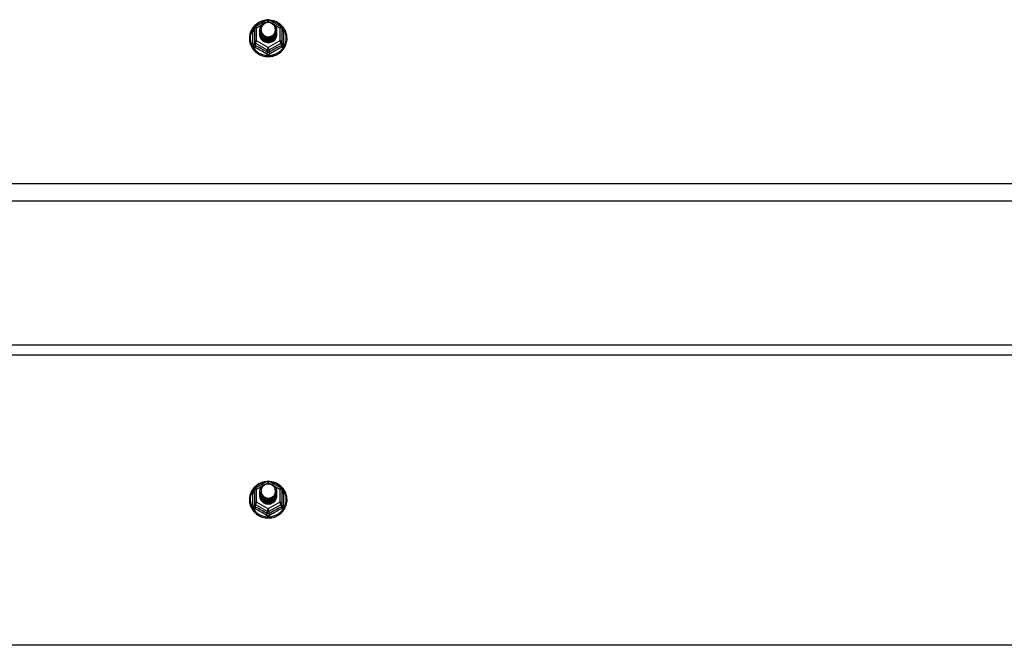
# Model space of a CAD drawing. Header units: inches. Extents: x 96 to 240, y 68 to 107.
# Tile 24 of 27: x 204 to 222, y 81 to 93. Entities that reach past the tile are written whole.
import ezdxf

# ---------------------------------------------------------------- set-up
doc = ezdxf.new("R2010")
doc.units = ezdxf.units.IN
doc.header["$MEASUREMENT"] = 0
doc.layers.add('Visible Edges(ANSI)', color=7, linetype='Continuous', lineweight=25)
doc.layers.add('Visible Tangent Edges(ANSI)', color=7, linetype='Continuous', lineweight=25)

msp = doc.modelspace()

# ---------------------------------------------------------------- linework, layer by layer
at = {"layer": 'Visible Edges(ANSI)'}
for p, q in [((208.354, 92.481), (208.354, 92.242)), ((208.374, 92.516), (208.588, 92.636)), ((208.627, 92.636), (208.841, 92.516)), ((208.862, 92.242), (208.862, 92.481)), ((208.454, 92.45), (208.454, 92.451)), ((208.454, 92.438), (208.454, 92.438)), ((208.454, 92.425), (208.454, 92.426)), ((208.454, 92.413), (208.454, 92.413)), ((208.454, 92.4), (208.454, 92.401)), ((208.454, 92.388), (208.454, 92.388)), ((208.454, 92.375), (208.454, 92.376)), ((208.761, 92.444), (208.761, 92.445)), ((208.761, 92.432), (208.761, 92.432)), ((208.761, 92.419), (208.761, 92.419)), ((208.761, 92.407), (208.761, 92.407)), ((208.761, 92.394), (208.761, 92.394)), ((208.761, 92.381), (208.761, 92.382)), ((208.354, 92.242), (208.354, 92.197)), ((208.59, 92.229), (208.588, 92.22)), ((208.862, 92.197), (208.862, 92.242)), ((238.608, 89.318), (168.974, 89.318)), ((168.974, 86.687), (238.608, 86.687)), ((208.374, 84.066), (208.588, 84.186)), ((208.627, 84.186), (208.841, 84.066)), ((208.354, 84.031), (208.354, 83.792)), ((208.454, 84), (208.454, 84.001)), ((208.862, 83.792), (208.862, 84.031)), ((208.454, 83.988), (208.454, 83.988)), ((208.454, 83.975), (208.454, 83.976)), ((208.454, 83.963), (208.454, 83.963)), ((208.454, 83.95), (208.454, 83.951)), ((208.454, 83.938), (208.454, 83.938)), ((208.454, 83.925), (208.454, 83.926)), ((208.761, 83.994), (208.761, 83.995)), ((208.761, 83.982), (208.761, 83.982)), ((208.761, 83.969), (208.761, 83.969)), ((208.761, 83.957), (208.761, 83.957)), ((208.761, 83.944), (208.761, 83.944)), ((208.761, 83.931), (208.761, 83.932)), ((208.354, 83.792), (208.354, 83.747)), ((208.59, 83.779), (208.588, 83.77)), ((208.862, 83.747), (208.862, 83.792))]:
    msp.add_line(p, q, dxfattribs=at)
at = {"layer": 'Visible Edges(ANSI)', "flags": 128}
for points in [[(208.582, 92.632), (208.557, 92.629), (208.532, 92.625), (208.508, 92.619), (208.485, 92.611), (208.462, 92.601), (208.439, 92.59), (208.418, 92.578), (208.398, 92.564), (208.378, 92.548), (208.36, 92.532), (208.344, 92.514), (208.328, 92.494), (208.314, 92.474), (208.302, 92.453), (208.291, 92.431), (208.282, 92.409), (208.274, 92.386), (208.269, 92.362), (208.265, 92.338), (208.263, 92.314), (208.263, 92.289), (208.264, 92.265), (208.268, 92.241), (208.273, 92.217), (208.28, 92.194), (208.288, 92.171), (208.299, 92.149), (208.311, 92.128), (208.324, 92.107), (208.339, 92.088), (208.356, 92.07), (208.373, 92.052), (208.392, 92.037), (208.412, 92.022), (208.433, 92.009), (208.455, 91.998), (208.478, 91.988), (208.502, 91.98), (208.526, 91.973), (208.55, 91.968), (208.575, 91.965), (208.6, 91.964), (208.625, 91.964), (208.649, 91.966), (208.674, 91.97), (208.698, 91.975), (208.722, 91.982), (208.745, 91.991), (208.768, 92.002), (208.79, 92.014), (208.81, 92.027), (208.83, 92.042), (208.849, 92.058), (208.866, 92.076), (208.882, 92.095), (208.896, 92.114), (208.909, 92.135), (208.921, 92.157), (208.93, 92.179), (208.938, 92.202), (208.945, 92.226), (208.949, 92.25), (208.952, 92.274), (208.953, 92.298)], [(208.475, 92.377), (208.459, 92.416), (208.454, 92.457), (208.462, 92.498), (208.482, 92.535), (208.512, 92.565), (208.55, 92.586), (208.592, 92.596), (208.636, 92.593), (208.677, 92.579), (208.713, 92.554), (208.74, 92.521), (208.757, 92.481), (208.761, 92.438), (208.753, 92.396), (208.733, 92.358), (208.703, 92.327), (208.666, 92.305), (208.623, 92.294), (208.579, 92.295), (208.538, 92.308), (208.502, 92.332), (208.475, 92.364), (208.459, 92.403), (208.454, 92.444)], [(208.492, 92.522), (208.491, 92.519), (208.489, 92.517), (208.488, 92.514), (208.487, 92.512), (208.486, 92.509), (208.485, 92.506), (208.484, 92.504), (208.483, 92.501), (208.482, 92.498), (208.482, 92.496), (208.481, 92.493), (208.48, 92.49), (208.48, 92.487), (208.479, 92.485), (208.479, 92.482), (208.479, 92.479), (208.478, 92.476), (208.478, 92.473), (208.478, 92.471), (208.478, 92.468), (208.478, 92.465), (208.478, 92.462), (208.478, 92.459), (208.478, 92.457)], [(208.494, 92.352), (208.516, 92.334), (208.543, 92.319), (208.571, 92.311), (208.601, 92.307), (208.631, 92.31), (208.66, 92.318), (208.686, 92.332), (208.71, 92.351), (208.728, 92.374), (208.742, 92.4), (208.75, 92.428), (208.752, 92.457), (208.747, 92.486), (208.736, 92.513), (208.72, 92.538), (208.699, 92.559), (208.674, 92.575), (208.645, 92.585), (208.616, 92.589), (208.586, 92.587), (208.557, 92.579), (208.531, 92.565), (208.509, 92.545), (208.492, 92.522)], [(208.953, 92.298), (208.951, 92.329), (208.947, 92.36), (208.939, 92.391), (208.929, 92.421), (208.916, 92.449), (208.9, 92.476), (208.881, 92.502), (208.86, 92.526), (208.837, 92.548), (208.812, 92.568), (208.786, 92.585), (208.757, 92.6), (208.728, 92.612), (208.697, 92.621), (208.666, 92.628), (208.634, 92.632)], [(208.454, 92.45), (208.454, 92.446), (208.454, 92.441), (208.455, 92.437), (208.455, 92.433), (208.456, 92.428), (208.457, 92.424), (208.458, 92.419), (208.459, 92.415), (208.46, 92.411), (208.461, 92.406), (208.463, 92.402), (208.464, 92.398), (208.466, 92.394), (208.468, 92.39), (208.47, 92.386), (208.472, 92.382), (208.474, 92.378), (208.477, 92.374), (208.479, 92.37), (208.482, 92.366), (208.485, 92.363), (208.488, 92.359), (208.491, 92.356), (208.494, 92.352)], [(208.454, 92.438), (208.455, 92.419), (208.459, 92.4), (208.466, 92.382), (208.475, 92.365), (208.486, 92.349), (208.499, 92.334), (208.514, 92.322), (208.531, 92.311), (208.549, 92.303), (208.568, 92.297), (208.588, 92.294), (208.608, 92.293), (208.628, 92.294), (208.647, 92.298), (208.666, 92.305), (208.684, 92.313), (208.701, 92.325), (208.716, 92.338), (208.729, 92.352), (208.741, 92.369), (208.75, 92.387), (208.756, 92.405), (208.76, 92.424), (208.761, 92.444)], [(208.761, 92.438), (208.761, 92.418), (208.757, 92.398), (208.751, 92.379), (208.743, 92.36), (208.732, 92.343), (208.718, 92.328), (208.703, 92.314), (208.686, 92.302), (208.668, 92.293), (208.648, 92.286), (208.628, 92.282), (208.608, 92.28), (208.587, 92.281), (208.567, 92.285), (208.547, 92.292), (208.529, 92.3), (208.512, 92.311), (208.497, 92.325), (208.484, 92.34), (208.473, 92.356), (208.464, 92.374), (208.458, 92.393), (208.455, 92.412), (208.454, 92.432)], [(208.454, 92.425), (208.455, 92.406), (208.459, 92.387), (208.466, 92.369), (208.475, 92.352), (208.486, 92.336), (208.499, 92.322), (208.514, 92.309), (208.531, 92.299), (208.549, 92.291), (208.568, 92.285), (208.588, 92.281), (208.608, 92.28), (208.628, 92.282), (208.647, 92.286), (208.666, 92.292), (208.684, 92.301), (208.701, 92.312), (208.716, 92.325), (208.729, 92.34), (208.741, 92.356), (208.75, 92.374), (208.756, 92.393), (208.76, 92.412), (208.761, 92.432)], [(208.761, 92.426), (208.761, 92.405), (208.757, 92.385), (208.751, 92.366), (208.743, 92.348), (208.732, 92.331), (208.718, 92.315), (208.703, 92.301), (208.686, 92.29), (208.668, 92.281), (208.648, 92.274), (208.628, 92.269), (208.608, 92.268), (208.587, 92.269), (208.567, 92.273), (208.547, 92.279), (208.529, 92.288), (208.512, 92.299), (208.497, 92.312), (208.484, 92.327), (208.473, 92.344), (208.464, 92.361), (208.458, 92.38), (208.455, 92.4), (208.454, 92.419)], [(208.454, 92.413), (208.455, 92.394), (208.459, 92.375), (208.466, 92.357), (208.475, 92.34), (208.486, 92.324), (208.499, 92.309), (208.514, 92.297), (208.531, 92.286), (208.549, 92.278), (208.568, 92.272), (208.588, 92.268), (208.608, 92.267), (208.628, 92.269), (208.647, 92.273), (208.666, 92.28), (208.684, 92.288), (208.701, 92.299), (208.716, 92.313), (208.729, 92.327), (208.741, 92.344), (208.75, 92.361), (208.756, 92.38), (208.76, 92.399), (208.761, 92.419)], [(208.761, 92.413), (208.761, 92.393), (208.757, 92.373), (208.751, 92.354), (208.743, 92.335), (208.732, 92.318), (208.718, 92.303), (208.703, 92.289), (208.686, 92.277), (208.668, 92.268), (208.648, 92.261), (208.628, 92.257), (208.608, 92.255), (208.587, 92.256), (208.567, 92.26), (208.547, 92.266), (208.529, 92.275), (208.512, 92.286), (208.497, 92.299), (208.484, 92.314), (208.473, 92.331), (208.464, 92.349), (208.458, 92.368), (208.455, 92.387), (208.454, 92.407)], [(208.454, 92.4), (208.455, 92.381), (208.459, 92.362), (208.466, 92.344), (208.475, 92.327), (208.486, 92.311), (208.499, 92.297), (208.514, 92.284), (208.531, 92.274), (208.549, 92.265), (208.568, 92.259), (208.588, 92.256), (208.608, 92.255), (208.628, 92.256), (208.647, 92.26), (208.666, 92.267), (208.684, 92.276), (208.701, 92.287), (208.716, 92.3), (208.729, 92.315), (208.741, 92.331), (208.75, 92.349), (208.756, 92.368), (208.76, 92.387), (208.761, 92.407)], [(208.761, 92.4), (208.761, 92.38), (208.757, 92.36), (208.751, 92.341), (208.743, 92.323), (208.732, 92.306), (208.718, 92.29), (208.703, 92.276), (208.686, 92.265), (208.668, 92.255), (208.648, 92.249), (208.628, 92.244), (208.608, 92.243), (208.587, 92.244), (208.567, 92.248), (208.547, 92.254), (208.529, 92.263), (208.512, 92.274), (208.497, 92.287), (208.484, 92.302), (208.473, 92.318), (208.464, 92.336), (208.458, 92.355), (208.455, 92.375), (208.454, 92.394)], [(208.454, 92.388), (208.455, 92.369), (208.459, 92.35), (208.466, 92.332), (208.475, 92.315), (208.486, 92.299), (208.499, 92.284), (208.514, 92.272), (208.531, 92.261), (208.549, 92.253), (208.568, 92.247), (208.588, 92.243), (208.608, 92.242), (208.628, 92.244), (208.647, 92.248), (208.666, 92.254), (208.684, 92.263), (208.701, 92.274), (208.716, 92.287), (208.729, 92.302), (208.741, 92.319), (208.75, 92.336), (208.756, 92.355), (208.76, 92.374), (208.761, 92.394)], [(208.761, 92.388), (208.761, 92.368), (208.757, 92.348), (208.751, 92.328), (208.743, 92.31), (208.732, 92.293), (208.718, 92.277), (208.703, 92.264), (208.686, 92.252), (208.668, 92.243), (208.648, 92.236), (208.628, 92.232), (208.608, 92.23), (208.587, 92.231), (208.567, 92.235), (208.547, 92.241), (208.529, 92.25), (208.512, 92.261), (208.497, 92.274), (208.484, 92.289), (208.473, 92.306), (208.464, 92.324), (208.458, 92.343), (208.455, 92.362), (208.454, 92.382)], [(208.454, 92.375), (208.455, 92.356), (208.459, 92.337), (208.466, 92.319), (208.475, 92.302), (208.486, 92.286), (208.499, 92.272), (208.514, 92.259), (208.531, 92.249), (208.549, 92.24), (208.568, 92.234), (208.588, 92.231), (208.608, 92.23), (208.628, 92.231), (208.647, 92.235), (208.666, 92.242), (208.684, 92.251), (208.701, 92.262), (208.716, 92.275), (208.729, 92.29), (208.741, 92.306), (208.75, 92.324), (208.756, 92.342), (208.76, 92.362), (208.761, 92.381)], [(208.588, 92.22), (208.58, 92.222), (208.572, 92.223), (208.564, 92.226), (208.556, 92.228), (208.549, 92.231), (208.541, 92.234), (208.534, 92.238), (208.527, 92.242), (208.52, 92.247), (208.513, 92.251), (208.507, 92.256), (208.501, 92.262), (208.496, 92.268), (208.49, 92.274), (208.485, 92.28), (208.48, 92.286), (208.476, 92.293), (208.472, 92.3), (208.469, 92.307), (208.466, 92.314), (208.463, 92.322), (208.461, 92.329), (208.459, 92.337), (208.457, 92.345)], [(208.492, 92.391), (208.491, 92.391), (208.491, 92.39), (208.49, 92.39), (208.489, 92.389), (208.489, 92.388), (208.488, 92.388), (208.487, 92.387), (208.486, 92.387), (208.486, 92.386), (208.485, 92.385), (208.484, 92.385), (208.484, 92.384), (208.483, 92.384), (208.482, 92.383), (208.481, 92.382), (208.481, 92.382), (208.48, 92.381), (208.479, 92.381), (208.479, 92.38), (208.478, 92.379), (208.477, 92.379), (208.476, 92.378), (208.476, 92.378), (208.475, 92.377)], [(208.478, 92.457), (208.478, 92.454), (208.478, 92.451), (208.478, 92.448), (208.478, 92.445), (208.478, 92.443), (208.478, 92.44), (208.478, 92.437), (208.479, 92.434), (208.479, 92.431), (208.479, 92.429), (208.48, 92.426), (208.481, 92.423), (208.481, 92.42), (208.482, 92.418), (208.483, 92.415), (208.483, 92.412), (208.484, 92.41), (208.485, 92.407), (208.486, 92.404), (208.487, 92.402), (208.488, 92.399), (208.49, 92.397), (208.491, 92.394), (208.492, 92.391)], [(208.582, 84.182), (208.557, 84.179), (208.532, 84.175), (208.508, 84.169), (208.485, 84.161), (208.462, 84.151), (208.439, 84.14), (208.418, 84.128), (208.398, 84.114), (208.378, 84.098), (208.36, 84.082), (208.344, 84.064), (208.328, 84.044), (208.314, 84.024), (208.302, 84.003), (208.291, 83.981), (208.282, 83.959), (208.274, 83.936), (208.269, 83.912), (208.265, 83.888), (208.263, 83.864), (208.263, 83.839), (208.264, 83.815), (208.268, 83.791), (208.273, 83.767), (208.28, 83.744), (208.288, 83.721), (208.299, 83.699), (208.311, 83.678), (208.324, 83.657), (208.339, 83.638), (208.356, 83.62), (208.373, 83.602), (208.392, 83.587), (208.412, 83.572), (208.433, 83.559), (208.455, 83.548), (208.478, 83.538), (208.502, 83.53), (208.526, 83.523), (208.55, 83.518), (208.575, 83.515), (208.6, 83.514), (208.625, 83.514), (208.649, 83.516), (208.674, 83.52), (208.698, 83.525), (208.722, 83.532), (208.745, 83.541), (208.768, 83.552), (208.79, 83.564), (208.81, 83.577), (208.83, 83.592), (208.849, 83.608), (208.866, 83.626), (208.882, 83.645), (208.896, 83.664), (208.909, 83.685), (208.921, 83.707), (208.93, 83.729), (208.938, 83.752), (208.945, 83.776), (208.949, 83.8), (208.952, 83.824), (208.953, 83.848)], [(208.953, 83.848), (208.951, 83.879), (208.947, 83.91), (208.939, 83.941), (208.929, 83.971), (208.916, 83.999), (208.9, 84.026), (208.881, 84.052), (208.86, 84.076), (208.837, 84.098), (208.812, 84.118), (208.786, 84.135), (208.757, 84.15), (208.728, 84.162), (208.697, 84.171), (208.666, 84.178), (208.634, 84.182)], [(208.475, 83.927), (208.459, 83.966), (208.454, 84.007), (208.462, 84.048), (208.482, 84.085), (208.512, 84.115), (208.55, 84.136), (208.592, 84.146), (208.636, 84.143), (208.677, 84.129), (208.713, 84.104), (208.74, 84.071), (208.757, 84.031), (208.761, 83.988), (208.753, 83.946), (208.733, 83.908), (208.703, 83.877), (208.666, 83.855), (208.623, 83.844), (208.579, 83.845), (208.538, 83.858), (208.502, 83.882), (208.475, 83.914), (208.459, 83.953), (208.454, 83.994)], [(208.454, 84), (208.454, 83.996), (208.454, 83.991), (208.455, 83.987), (208.455, 83.983), (208.456, 83.978), (208.457, 83.974), (208.458, 83.969), (208.459, 83.965), (208.46, 83.961), (208.461, 83.956), (208.463, 83.952), (208.464, 83.948), (208.466, 83.944), (208.468, 83.94), (208.47, 83.936), (208.472, 83.932), (208.474, 83.928), (208.477, 83.924), (208.479, 83.92), (208.482, 83.916), (208.485, 83.913), (208.488, 83.909), (208.491, 83.906), (208.494, 83.902)], [(208.492, 84.072), (208.491, 84.069), (208.489, 84.067), (208.488, 84.064), (208.487, 84.062), (208.486, 84.059), (208.485, 84.056), (208.484, 84.054), (208.483, 84.051), (208.482, 84.048), (208.482, 84.046), (208.481, 84.043), (208.48, 84.04), (208.48, 84.037), (208.479, 84.035), (208.479, 84.032), (208.479, 84.029), (208.478, 84.026), (208.478, 84.023), (208.478, 84.021), (208.478, 84.018), (208.478, 84.015), (208.478, 84.012), (208.478, 84.009), (208.478, 84.007)], [(208.478, 84.007), (208.478, 84.004), (208.478, 84.001), (208.478, 83.998), (208.478, 83.995), (208.478, 83.993), (208.478, 83.99), (208.478, 83.987), (208.479, 83.984), (208.479, 83.981), (208.479, 83.979), (208.48, 83.976), (208.481, 83.973), (208.481, 83.97), (208.482, 83.968), (208.483, 83.965), (208.483, 83.962), (208.484, 83.96), (208.485, 83.957), (208.486, 83.954), (208.487, 83.952), (208.488, 83.949), (208.49, 83.947), (208.491, 83.944), (208.492, 83.941)], [(208.494, 83.902), (208.516, 83.884), (208.543, 83.869), (208.571, 83.861), (208.601, 83.857), (208.631, 83.86), (208.66, 83.868), (208.686, 83.882), (208.71, 83.901), (208.728, 83.924), (208.742, 83.95), (208.75, 83.978), (208.752, 84.007), (208.747, 84.036), (208.736, 84.063), (208.72, 84.088), (208.699, 84.109), (208.674, 84.125), (208.645, 84.135), (208.616, 84.139), (208.586, 84.137), (208.557, 84.129), (208.531, 84.115), (208.509, 84.095), (208.492, 84.072)], [(208.454, 83.988), (208.455, 83.969), (208.459, 83.95), (208.466, 83.932), (208.475, 83.915), (208.486, 83.899), (208.499, 83.884), (208.514, 83.872), (208.531, 83.861), (208.549, 83.853), (208.568, 83.847), (208.588, 83.844), (208.608, 83.843), (208.628, 83.844), (208.647, 83.848), (208.666, 83.855), (208.684, 83.863), (208.701, 83.875), (208.716, 83.888), (208.729, 83.902), (208.741, 83.919), (208.75, 83.937), (208.756, 83.955), (208.76, 83.974), (208.761, 83.994)], [(208.761, 83.988), (208.761, 83.968), (208.757, 83.948), (208.751, 83.929), (208.743, 83.91), (208.732, 83.893), (208.718, 83.878), (208.703, 83.864), (208.686, 83.852), (208.668, 83.843), (208.648, 83.836), (208.628, 83.832), (208.608, 83.83), (208.587, 83.831), (208.567, 83.835), (208.547, 83.842), (208.529, 83.85), (208.512, 83.861), (208.497, 83.875), (208.484, 83.89), (208.473, 83.906), (208.464, 83.924), (208.458, 83.943), (208.455, 83.962), (208.454, 83.982)], [(208.454, 83.975), (208.455, 83.956), (208.459, 83.937), (208.466, 83.919), (208.475, 83.902), (208.486, 83.886), (208.499, 83.872), (208.514, 83.859), (208.531, 83.849), (208.549, 83.841), (208.568, 83.835), (208.588, 83.831), (208.608, 83.83), (208.628, 83.832), (208.647, 83.836), (208.666, 83.842), (208.684, 83.851), (208.701, 83.862), (208.716, 83.875), (208.729, 83.89), (208.741, 83.906), (208.75, 83.924), (208.756, 83.943), (208.76, 83.962), (208.761, 83.982)], [(208.761, 83.976), (208.761, 83.955), (208.757, 83.935), (208.751, 83.916), (208.743, 83.898), (208.732, 83.881), (208.718, 83.865), (208.703, 83.851), (208.686, 83.84), (208.668, 83.831), (208.648, 83.824), (208.628, 83.819), (208.608, 83.818), (208.587, 83.819), (208.567, 83.823), (208.547, 83.829), (208.529, 83.838), (208.512, 83.849), (208.497, 83.862), (208.484, 83.877), (208.473, 83.894), (208.464, 83.911), (208.458, 83.93), (208.455, 83.95), (208.454, 83.969)], [(208.454, 83.963), (208.455, 83.944), (208.459, 83.925), (208.466, 83.907), (208.475, 83.89), (208.486, 83.874), (208.499, 83.859), (208.514, 83.847), (208.531, 83.836), (208.549, 83.828), (208.568, 83.822), (208.588, 83.818), (208.608, 83.817), (208.628, 83.819), (208.647, 83.823), (208.666, 83.83), (208.684, 83.838), (208.701, 83.849), (208.716, 83.863), (208.729, 83.877), (208.741, 83.894), (208.75, 83.911), (208.756, 83.93), (208.76, 83.949), (208.761, 83.969)], [(208.761, 83.963), (208.761, 83.943), (208.757, 83.923), (208.751, 83.904), (208.743, 83.885), (208.732, 83.868), (208.718, 83.853), (208.703, 83.839), (208.686, 83.827), (208.668, 83.818), (208.648, 83.811), (208.628, 83.807), (208.608, 83.805), (208.587, 83.806), (208.567, 83.81), (208.547, 83.816), (208.529, 83.825), (208.512, 83.836), (208.497, 83.849), (208.484, 83.864), (208.473, 83.881), (208.464, 83.899), (208.458, 83.918), (208.455, 83.937), (208.454, 83.957)], [(208.454, 83.95), (208.455, 83.931), (208.459, 83.912), (208.466, 83.894), (208.475, 83.877), (208.486, 83.861), (208.499, 83.847), (208.514, 83.834), (208.531, 83.824), (208.549, 83.815), (208.568, 83.809), (208.588, 83.806), (208.608, 83.805), (208.628, 83.806), (208.647, 83.81), (208.666, 83.817), (208.684, 83.826), (208.701, 83.837), (208.716, 83.85), (208.729, 83.865), (208.741, 83.881), (208.75, 83.899), (208.756, 83.918), (208.76, 83.937), (208.761, 83.957)], [(208.761, 83.95), (208.761, 83.93), (208.757, 83.91), (208.751, 83.891), (208.743, 83.873), (208.732, 83.856), (208.718, 83.84), (208.703, 83.826), (208.686, 83.815), (208.668, 83.805), (208.648, 83.799), (208.628, 83.794), (208.608, 83.793), (208.587, 83.794), (208.567, 83.798), (208.547, 83.804), (208.529, 83.813), (208.512, 83.824), (208.497, 83.837), (208.484, 83.852), (208.473, 83.868), (208.464, 83.886), (208.458, 83.905), (208.455, 83.925), (208.454, 83.944)], [(208.454, 83.938), (208.455, 83.919), (208.459, 83.9), (208.466, 83.882), (208.475, 83.865), (208.486, 83.849), (208.499, 83.834), (208.514, 83.822), (208.531, 83.811), (208.549, 83.803), (208.568, 83.797), (208.588, 83.793), (208.608, 83.792), (208.628, 83.794), (208.647, 83.798), (208.666, 83.804), (208.684, 83.813), (208.701, 83.824), (208.716, 83.837), (208.729, 83.852), (208.741, 83.869), (208.75, 83.886), (208.756, 83.905), (208.76, 83.924), (208.761, 83.944)], [(208.761, 83.938), (208.761, 83.918), (208.757, 83.898), (208.751, 83.878), (208.743, 83.86), (208.732, 83.843), (208.718, 83.827), (208.703, 83.814), (208.686, 83.802), (208.668, 83.793), (208.648, 83.786), (208.628, 83.782), (208.608, 83.78), (208.587, 83.781), (208.567, 83.785), (208.547, 83.791), (208.529, 83.8), (208.512, 83.811), (208.497, 83.824), (208.484, 83.839), (208.473, 83.856), (208.464, 83.874), (208.458, 83.893), (208.455, 83.912), (208.454, 83.932)], [(208.454, 83.925), (208.455, 83.906), (208.459, 83.887), (208.466, 83.869), (208.475, 83.852), (208.486, 83.836), (208.499, 83.822), (208.514, 83.809), (208.531, 83.799), (208.549, 83.79), (208.568, 83.784), (208.588, 83.781), (208.608, 83.78), (208.628, 83.781), (208.647, 83.785), (208.666, 83.792), (208.684, 83.801), (208.701, 83.812), (208.716, 83.825), (208.729, 83.84), (208.741, 83.856), (208.75, 83.874), (208.756, 83.892), (208.76, 83.912), (208.761, 83.931)], [(208.588, 83.77), (208.58, 83.772), (208.572, 83.773), (208.564, 83.776), (208.556, 83.778), (208.549, 83.781), (208.541, 83.784), (208.534, 83.788), (208.527, 83.792), (208.52, 83.797), (208.513, 83.801), (208.507, 83.806), (208.501, 83.812), (208.496, 83.818), (208.49, 83.824), (208.485, 83.83), (208.48, 83.836), (208.476, 83.843), (208.472, 83.85), (208.469, 83.857), (208.466, 83.864), (208.463, 83.872), (208.461, 83.879), (208.459, 83.887), (208.457, 83.895)], [(208.492, 83.941), (208.491, 83.941), (208.491, 83.94), (208.49, 83.94), (208.489, 83.939), (208.489, 83.938), (208.488, 83.938), (208.487, 83.937), (208.486, 83.937), (208.486, 83.936), (208.485, 83.935), (208.484, 83.935), (208.484, 83.934), (208.483, 83.934), (208.482, 83.933), (208.481, 83.932), (208.481, 83.932), (208.48, 83.931), (208.479, 83.931), (208.479, 83.93), (208.478, 83.929), (208.477, 83.929), (208.476, 83.928), (208.476, 83.928), (208.475, 83.927)]]:
    msp.add_lwpolyline(points, dxfattribs=at)
at = {"layer": 'Visible Edges(ANSI)'}
for centre, start, end in [((208.393, 92.481), 119.1745, 180), ((208.608, 92.601), 60.8255, 119.1745), ((208.822, 92.481), 0, 60.8255), ((208.608, 84.151), 60.8255, 119.1745), ((208.393, 84.031), 119.1745, 180), ((208.822, 84.031), 0, 60.8255)]:
    msp.add_arc(centre, 0.0394, start, end, dxfattribs=at)
for centre, major_axis, start_param, end_param in [((208.608, 92.457), (0.134, 0), 3.671471, 8.899926), ((208.608, 92.372), (-0.158, 0), 6.032414, 9.675269), ((208.608, 92.452), (0.154, 0), 3.669461, 3.875388), ((208.608, 84.007), (0.134, 0), 3.671471, 8.899926), ((208.608, 83.922), (-0.158, 0), 6.032414, 9.675269), ((208.608, 84.002), (0.154, 0), 3.669461, 3.875388)]:
    msp.add_ellipse(centre, major_axis=major_axis, ratio=0.966998, start_param=start_param, end_param=end_param, dxfattribs=at)
at = {"layer": 'Visible Tangent Edges(ANSI)'}
for p, q in [((208.393, 92.491), (208.491, 92.546)), ((208.393, 92.252), (208.393, 92.491)), ((208.576, 92.593), (208.608, 92.611)), ((208.608, 92.611), (208.642, 92.592)), ((208.717, 92.55), (208.822, 92.491)), ((208.822, 92.491), (208.822, 92.252)), ((208.329, 92.194), (208.329, 92.421)), ((208.886, 92.421), (208.886, 92.194)), ((208.373, 92.209), (208.588, 92.089)), ((208.373, 92.164), (208.373, 92.209)), ((208.608, 92.132), (208.393, 92.252)), ((208.822, 92.252), (208.608, 92.132)), ((208.627, 92.089), (208.842, 92.209)), ((208.842, 92.209), (208.842, 92.164)), ((208.588, 92.089), (208.588, 92.044)), ((208.627, 92.044), (208.627, 92.089)), ((238.608, 89.632), (168.974, 89.632)), ((168.974, 86.501), (238.608, 86.501)), ((208.393, 84.041), (208.491, 84.096)), ((208.393, 83.802), (208.393, 84.041)), ((208.576, 84.143), (208.608, 84.161)), ((208.608, 84.161), (208.642, 84.142)), ((208.717, 84.1), (208.822, 84.041)), ((208.822, 84.041), (208.822, 83.802)), ((208.329, 83.744), (208.329, 83.971)), ((208.886, 83.971), (208.886, 83.744)), ((208.373, 83.759), (208.588, 83.639)), ((208.373, 83.714), (208.373, 83.759)), ((208.608, 83.682), (208.393, 83.802)), ((208.588, 83.639), (208.588, 83.594)), ((208.822, 83.802), (208.608, 83.682)), ((208.627, 83.639), (208.842, 83.759)), ((208.627, 83.594), (208.627, 83.639)), ((208.842, 83.759), (208.842, 83.714)), ((238.608, 81.182), (168.974, 81.182))]:
    msp.add_line(p, q, dxfattribs=at)
at = {"layer": 'Visible Tangent Edges(ANSI)', "flags": 128}
for points in [[(208.354, 92.474), (208.352, 92.472), (208.35, 92.47), (208.348, 92.468), (208.347, 92.466), (208.345, 92.464), (208.343, 92.462), (208.342, 92.46), (208.341, 92.458), (208.339, 92.456), (208.338, 92.454), (208.337, 92.452), (208.336, 92.449), (208.335, 92.447), (208.334, 92.445), (208.333, 92.442), (208.332, 92.44), (208.332, 92.438), (208.331, 92.435), (208.331, 92.433), (208.33, 92.431), (208.33, 92.428), (208.33, 92.426), (208.33, 92.424), (208.329, 92.421)], [(208.886, 92.421), (208.886, 92.424), (208.886, 92.426), (208.885, 92.428), (208.885, 92.431), (208.885, 92.433), (208.884, 92.435), (208.884, 92.438), (208.883, 92.44), (208.882, 92.442), (208.881, 92.445), (208.881, 92.447), (208.88, 92.449), (208.878, 92.452), (208.877, 92.454), (208.876, 92.456), (208.875, 92.458), (208.873, 92.46), (208.872, 92.462), (208.87, 92.464), (208.869, 92.466), (208.867, 92.468), (208.865, 92.47), (208.863, 92.472), (208.862, 92.474)], [(208.329, 92.194), (208.33, 92.191), (208.33, 92.188), (208.33, 92.184), (208.331, 92.181), (208.331, 92.178), (208.332, 92.175), (208.333, 92.172), (208.334, 92.169), (208.335, 92.166), (208.336, 92.163), (208.338, 92.16), (208.34, 92.157), (208.341, 92.154), (208.343, 92.152), (208.345, 92.149), (208.347, 92.147), (208.349, 92.144), (208.351, 92.142), (208.354, 92.14), (208.356, 92.138), (208.359, 92.136), (208.361, 92.135), (208.364, 92.133), (208.367, 92.132)], [(208.373, 92.164), (208.372, 92.165), (208.371, 92.165), (208.369, 92.166), (208.368, 92.167), (208.367, 92.168), (208.365, 92.169), (208.364, 92.17), (208.363, 92.172), (208.362, 92.173), (208.361, 92.174), (208.36, 92.176), (208.359, 92.177), (208.358, 92.178), (208.357, 92.18), (208.357, 92.182), (208.356, 92.183), (208.356, 92.185), (208.355, 92.186), (208.355, 92.188), (208.354, 92.19), (208.354, 92.192), (208.354, 92.193), (208.354, 92.195), (208.354, 92.197)], [(208.862, 92.197), (208.862, 92.195), (208.861, 92.193), (208.861, 92.192), (208.861, 92.19), (208.861, 92.188), (208.86, 92.186), (208.86, 92.185), (208.859, 92.183), (208.859, 92.182), (208.858, 92.18), (208.857, 92.178), (208.856, 92.177), (208.855, 92.176), (208.854, 92.174), (208.853, 92.173), (208.852, 92.172), (208.851, 92.17), (208.85, 92.169), (208.849, 92.168), (208.847, 92.167), (208.846, 92.166), (208.845, 92.165), (208.843, 92.165), (208.842, 92.164)], [(208.848, 92.132), (208.851, 92.133), (208.854, 92.135), (208.857, 92.136), (208.859, 92.138), (208.862, 92.14), (208.864, 92.142), (208.866, 92.144), (208.868, 92.147), (208.87, 92.149), (208.872, 92.152), (208.874, 92.154), (208.876, 92.157), (208.877, 92.16), (208.879, 92.163), (208.88, 92.166), (208.881, 92.169), (208.882, 92.172), (208.883, 92.175), (208.884, 92.178), (208.885, 92.181), (208.885, 92.184), (208.886, 92.188), (208.886, 92.191), (208.886, 92.194)], [(208.57, 92.018), (208.573, 92.016), (208.576, 92.015), (208.579, 92.013), (208.582, 92.012), (208.585, 92.011), (208.588, 92.01), (208.591, 92.009), (208.595, 92.009), (208.598, 92.008), (208.601, 92.008), (208.604, 92.007), (208.608, 92.007), (208.611, 92.007), (208.614, 92.008), (208.617, 92.008), (208.621, 92.009), (208.624, 92.009), (208.627, 92.01), (208.63, 92.011), (208.633, 92.012), (208.636, 92.013), (208.639, 92.015), (208.642, 92.016), (208.645, 92.018)], [(208.627, 92.044), (208.626, 92.043), (208.624, 92.042), (208.623, 92.042), (208.621, 92.041), (208.62, 92.04), (208.618, 92.04), (208.616, 92.039), (208.615, 92.039), (208.613, 92.039), (208.611, 92.038), (208.609, 92.038), (208.608, 92.038), (208.606, 92.038), (208.604, 92.038), (208.603, 92.039), (208.601, 92.039), (208.599, 92.039), (208.597, 92.04), (208.596, 92.04), (208.594, 92.041), (208.593, 92.042), (208.591, 92.042), (208.589, 92.043), (208.588, 92.044)], [(208.354, 84.024), (208.352, 84.022), (208.35, 84.02), (208.348, 84.018), (208.347, 84.016), (208.345, 84.014), (208.343, 84.012), (208.342, 84.01), (208.341, 84.008), (208.339, 84.006), (208.338, 84.004), (208.337, 84.002), (208.336, 83.999), (208.335, 83.997), (208.334, 83.995), (208.333, 83.992), (208.332, 83.99), (208.332, 83.988), (208.331, 83.985), (208.331, 83.983), (208.33, 83.981), (208.33, 83.978), (208.33, 83.976), (208.33, 83.974), (208.329, 83.971)], [(208.886, 83.971), (208.886, 83.974), (208.886, 83.976), (208.885, 83.978), (208.885, 83.981), (208.885, 83.983), (208.884, 83.985), (208.884, 83.988), (208.883, 83.99), (208.882, 83.992), (208.881, 83.995), (208.881, 83.997), (208.88, 83.999), (208.878, 84.002), (208.877, 84.004), (208.876, 84.006), (208.875, 84.008), (208.873, 84.01), (208.872, 84.012), (208.87, 84.014), (208.869, 84.016), (208.867, 84.018), (208.865, 84.02), (208.863, 84.022), (208.862, 84.024)], [(208.329, 83.744), (208.33, 83.741), (208.33, 83.738), (208.33, 83.734), (208.331, 83.731), (208.331, 83.728), (208.332, 83.725), (208.333, 83.722), (208.334, 83.719), (208.335, 83.716), (208.336, 83.713), (208.338, 83.71), (208.34, 83.707), (208.341, 83.704), (208.343, 83.702), (208.345, 83.699), (208.347, 83.697), (208.349, 83.694), (208.351, 83.692), (208.354, 83.69), (208.356, 83.688), (208.359, 83.686), (208.361, 83.685), (208.364, 83.683), (208.367, 83.682)], [(208.373, 83.714), (208.372, 83.715), (208.371, 83.715), (208.369, 83.716), (208.368, 83.717), (208.367, 83.718), (208.365, 83.719), (208.364, 83.72), (208.363, 83.722), (208.362, 83.723), (208.361, 83.724), (208.36, 83.726), (208.359, 83.727), (208.358, 83.728), (208.357, 83.73), (208.357, 83.732), (208.356, 83.733), (208.356, 83.735), (208.355, 83.736), (208.355, 83.738), (208.354, 83.74), (208.354, 83.742), (208.354, 83.743), (208.354, 83.745), (208.354, 83.747)], [(208.862, 83.747), (208.862, 83.745), (208.861, 83.743), (208.861, 83.742), (208.861, 83.74), (208.861, 83.738), (208.86, 83.736), (208.86, 83.735), (208.859, 83.733), (208.859, 83.732), (208.858, 83.73), (208.857, 83.728), (208.856, 83.727), (208.855, 83.726), (208.854, 83.724), (208.853, 83.723), (208.852, 83.722), (208.851, 83.72), (208.85, 83.719), (208.849, 83.718), (208.847, 83.717), (208.846, 83.716), (208.845, 83.715), (208.843, 83.715), (208.842, 83.714)], [(208.848, 83.682), (208.851, 83.683), (208.854, 83.685), (208.857, 83.686), (208.859, 83.688), (208.862, 83.69), (208.864, 83.692), (208.866, 83.694), (208.868, 83.697), (208.87, 83.699), (208.872, 83.702), (208.874, 83.704), (208.876, 83.707), (208.877, 83.71), (208.879, 83.713), (208.88, 83.716), (208.881, 83.719), (208.882, 83.722), (208.883, 83.725), (208.884, 83.728), (208.885, 83.731), (208.885, 83.734), (208.886, 83.738), (208.886, 83.741), (208.886, 83.744)], [(208.57, 83.568), (208.573, 83.566), (208.576, 83.565), (208.579, 83.563), (208.582, 83.562), (208.585, 83.561), (208.588, 83.56), (208.591, 83.559), (208.595, 83.559), (208.598, 83.558), (208.601, 83.558), (208.604, 83.557), (208.608, 83.557), (208.611, 83.557), (208.614, 83.558), (208.617, 83.558), (208.621, 83.559), (208.624, 83.559), (208.627, 83.56), (208.63, 83.561), (208.633, 83.562), (208.636, 83.563), (208.639, 83.565), (208.642, 83.566), (208.645, 83.568)], [(208.627, 83.594), (208.626, 83.593), (208.624, 83.592), (208.623, 83.592), (208.621, 83.591), (208.62, 83.59), (208.618, 83.59), (208.616, 83.589), (208.615, 83.589), (208.613, 83.589), (208.611, 83.588), (208.609, 83.588), (208.608, 83.588), (208.606, 83.588), (208.604, 83.588), (208.603, 83.589), (208.601, 83.589), (208.599, 83.589), (208.597, 83.59), (208.596, 83.59), (208.594, 83.591), (208.593, 83.592), (208.591, 83.592), (208.589, 83.593), (208.588, 83.594)]]:
    msp.add_lwpolyline(points, dxfattribs=at)
at = {"layer": 'Visible Tangent Edges(ANSI)'}
for centre, major_axis, ratio, start_param, end_param in [((208.608, 92.304), (0.331, 0), 0.966998, 1.708073, 7.716705), ((208.393, 92.481), (-0.0394, 0), 0.254784, 4.712389, 6.283185), ((208.393, 92.481), (-0.0192, 0.0344), 0.127392, 4.936728, 6.283185), ((208.608, 92.601), (-0.0192, 0.0344), 0.127392, 4.936728, 6.283185), ((208.608, 92.601), (0.0192, 0.0344), 0.127392, 0, 1.346458), ((208.822, 92.481), (0.0192, 0.0344), 0.127392, 0, 1.346458), ((208.822, 92.481), (0.0394, 0), 0.254784, 0, 1.570796), ((208.314, 92.437), (0.0394, 0), 0.420933, 5.107073, 6.283185), ((208.901, 92.437), (-0.0394, 0), 0.420933, 0, 1.176113), ((208.314, 92.197), (0.0394, 0), 0.080687, 5.107073, 6.283185), ((208.393, 92.242), (-0.0394, 0), 0.254784, 4.712389, 6.283185), ((208.393, 92.242), (-0.0394, 0), 0.966998, 0, 1.047198), ((208.354, 92.131), (0.0178, 0.0351), 0.295528, 4.874003, 6.050115), ((208.469, 91.907), (0.573, -0.342), 0.220649, 1.524932, 1.878631), ((208.393, 92.242), (-0.0192, -0.0344), 0.127392, 4.48805, 6.058847), ((208.481, 91.928), (-0.605, 0.361), 0.220649, 4.666525, 5.020223), ((208.608, 92.122), (-0.0192, -0.0344), 0.127392, 4.48805, 6.058847), ((208.608, 92.122), (0.0192, -0.0344), 0.127392, 0.224339, 1.795135), ((208.735, 91.928), (-0.605, -0.361), 0.220649, 4.404555, 4.758253), ((208.747, 91.907), (0.573, 0.342), 0.220649, 1.262962, 1.61666), ((208.822, 92.242), (0.0394, 0), 0.254784, 0, 1.570796), ((208.822, 92.242), (0.0192, -0.0344), 0.127392, 0.224339, 1.795135), ((208.862, 92.131), (-0.0178, 0.0351), 0.295528, 0.23307, 1.409183), ((208.822, 92.242), (0.0394, 0), 0.966998, 5.235988, 6.283185), ((208.901, 92.197), (-0.0394, 0), 0.080687, 0, 1.176113), ((208.568, 92.011), (0.0205, 0.0336), 0.044718, 0.222707, 1.398819), ((208.608, 92.122), (0.0394, 0), 0.966998, 4.18879, 5.235988), ((208.647, 92.011), (-0.0205, 0.0336), 0.044718, 4.884366, 6.060479), ((208.608, 84.151), (-0.0192, 0.0344), 0.127392, 4.936728, 6.283185), ((208.608, 84.151), (0.0192, 0.0344), 0.127392, 0, 1.346458), ((208.608, 83.854), (0.331, 0), 0.966998, 1.708073, 7.716705), ((208.393, 84.031), (-0.0394, 0), 0.254784, 4.712389, 6.283185), ((208.393, 84.031), (-0.0192, 0.0344), 0.127392, 4.936728, 6.283185), ((208.822, 84.031), (0.0192, 0.0344), 0.127392, 0, 1.346458), ((208.822, 84.031), (0.0394, 0), 0.254784, 0, 1.570796), ((208.314, 83.987), (0.0394, 0), 0.420933, 5.107073, 6.283185), ((208.901, 83.987), (-0.0394, 0), 0.420933, 0, 1.176113), ((208.314, 83.747), (0.0394, 0), 0.080687, 5.107073, 6.283185), ((208.393, 83.792), (-0.0394, 0), 0.254784, 4.712389, 6.283185), ((208.393, 83.792), (-0.0394, 0), 0.966998, 0, 1.047198), ((208.354, 83.681), (0.0178, 0.0351), 0.295528, 4.874003, 6.050115), ((208.469, 83.457), (0.573, -0.342), 0.220649, 1.524932, 1.878631), ((208.393, 83.792), (-0.0192, -0.0344), 0.127392, 4.48805, 6.058847), ((208.481, 83.478), (-0.605, 0.361), 0.220649, 4.666525, 5.020223), ((208.608, 83.672), (-0.0192, -0.0344), 0.127392, 4.48805, 6.058847), ((208.608, 83.672), (0.0394, 0), 0.966998, 4.18879, 5.235988), ((208.608, 83.672), (0.0192, -0.0344), 0.127392, 0.224339, 1.795135), ((208.735, 83.478), (-0.605, -0.361), 0.220649, 4.404555, 4.758253), ((208.747, 83.457), (0.573, 0.342), 0.220649, 1.262962, 1.61666), ((208.822, 83.792), (0.0394, 0), 0.254784, 0, 1.570796), ((208.822, 83.792), (0.0192, -0.0344), 0.127392, 0.224339, 1.795135), ((208.862, 83.681), (-0.0178, 0.0351), 0.295528, 0.23307, 1.409183), ((208.822, 83.792), (0.0394, 0), 0.966998, 5.235988, 6.283185), ((208.901, 83.747), (-0.0394, 0), 0.080687, 0, 1.176113), ((208.568, 83.561), (0.0205, 0.0336), 0.044718, 0.222707, 1.398819), ((208.647, 83.561), (-0.0205, 0.0336), 0.044718, 4.884366, 6.060479)]:
    msp.add_ellipse(centre, major_axis=major_axis, ratio=ratio, start_param=start_param, end_param=end_param, dxfattribs=at)

doc.saveas('drawing.dxf')
